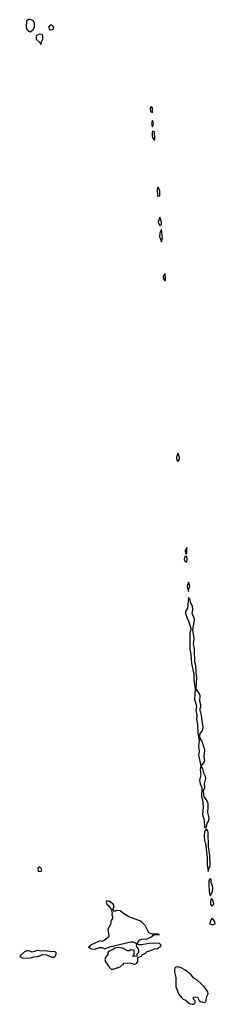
# Model space of a CAD drawing. Header units: inches. Extents: x 2608375 to 2737312, y 944064 to 1028306.
# Tile 69 of 69: x 2725671 to 2727849, y 1013512 to 1024489. Entities that reach past the tile are written whole.
import ezdxf

# ---------------------------------------------------------------- set-up
doc = ezdxf.new("R2010")
doc.units = ezdxf.units.IN
doc.header["$MEASUREMENT"] = 0
doc.layers.add('C7021', color=7, linetype='Continuous')
doc.layers.add('C7022', color=7, linetype='Continuous')

msp = doc.modelspace()

# ---------------------------------------------------------------- linework, layer by layer
at = {"layer": 'C7021', "color": 5, "elevation": 20}
for points in [[(2727430, 1019658), (2727416, 1019610), (2727416, 1019590), (2727430, 1019565), (2727443, 1019577), (2727449, 1019590), (2727449, 1019610)], [(2727530, 1018606), (2727514, 1018570), (2727518, 1018538), (2727530, 1018534)], [(2727530, 1018506), (2727510, 1018506), (2727503, 1018470), (2727510, 1018452), (2727530, 1018442), (2727534, 1018470)], [(2727550, 1018218), (2727538, 1018190), (2727536, 1018170), (2727550, 1018114), (2727555, 1018146), (2727564, 1018170), (2727562, 1018190)], [(2727550, 1018046), (2727541, 1017930), (2727518, 1017890), (2727516, 1017870), (2727535, 1017815), (2727555, 1017775), (2727575, 1017705), (2727576, 1017690), (2727564, 1017650), (2727567, 1017470), (2727577, 1017417), (2727583, 1017310), (2727611, 1017191), (2727608, 1017128), (2727624, 1017030), (2727618, 1016910), (2727636, 1016850), (2727638, 1016830), (2727631, 1016790), (2727642, 1016730), (2727638, 1016690), (2727650, 1016630), (2727656, 1016536), (2727668, 1016450), (2727663, 1016390), (2727670, 1016330), (2727663, 1016290), (2727687, 1016170), (2727682, 1016130), (2727686, 1016070), (2727674, 1016010), (2727682, 1015970), (2727700, 1015930), (2727697, 1015830), (2727708, 1015790), (2727712, 1015710), (2727708, 1015628), (2727723, 1015563), (2727730, 1015482), (2727738, 1015482), (2727750, 1015492), (2727759, 1015530), (2727773, 1015550), (2727780, 1015590), (2727766, 1015650), (2727771, 1015710), (2727768, 1015750), (2727750, 1015793), (2727726, 1015826), (2727721, 1015850), (2727719, 1015890), (2727731, 1015930), (2727730, 1015970), (2727745, 1016030), (2727741, 1016050), (2727720, 1016090), (2727710, 1016139), (2727699, 1016150), (2727694, 1016170), (2727725, 1016210), (2727731, 1016230), (2727726, 1016270), (2727731, 1016350), (2727702, 1016442), (2727680, 1016480), (2727677, 1016497), (2727678, 1016522), (2727710, 1016570), (2727715, 1016610), (2727701, 1016670), (2727695, 1016730), (2727679, 1016790), (2727680, 1016810), (2727687, 1016830), (2727687, 1016850), (2727676, 1016890), (2727680, 1016950), (2727672, 1016972), (2727640, 1017020), (2727637, 1017037), (2727645, 1017150), (2727635, 1017210), (2727632, 1017290), (2727621, 1017330), (2727616, 1017470), (2727606, 1017530), (2727614, 1017590), (2727598, 1017690), (2727619, 1017790), (2727617, 1017810), (2727593, 1017870), (2727598, 1017910), (2727594, 1017950), (2727574, 1017990), (2727570, 1018026)], [(2727750, 1015468), (2727730, 1015438), (2727724, 1015390), (2727730, 1015332), (2727738, 1015310), (2727757, 1015150), (2727759, 1015070), (2727770, 1014994), (2727776, 1015024), (2727790, 1015054), (2727789, 1015170), (2727774, 1015270), (2727770, 1015426), (2727765, 1015445)], [(2725890, 1015046), (2725874, 1015030), (2725878, 1014998), (2725910, 1014994), (2725918, 1015010), (2725910, 1015026)], [(2727790, 1014915), (2727776, 1014890), (2727775, 1014850), (2727779, 1014770), (2727790, 1014722), (2727816, 1014770), (2727821, 1014810), (2727819, 1014830), (2727801, 1014870), (2727802, 1014902)], [(2727810, 1014689), (2727798, 1014682), (2727794, 1014650), (2727795, 1014630), (2727810, 1014606), (2727831, 1014630), (2727830, 1014654)], [(2726650, 1014666), (2726638, 1014662), (2726634, 1014650), (2726642, 1014630), (2726657, 1014617), (2726670, 1014594), (2726690, 1014574), (2726710, 1014574), (2726716, 1014584), (2726722, 1014610), (2726710, 1014628), (2726690, 1014648), (2726670, 1014658)], [(2726710, 1014566), (2726698, 1014562), (2726694, 1014550), (2726702, 1014530), (2726698, 1014510), (2726705, 1014490), (2726705, 1014470), (2726690, 1014446), (2726680, 1014400), (2726652, 1014350), (2726662, 1014270), (2726645, 1014250), (2726610, 1014224), (2726590, 1014214), (2726570, 1014219), (2726550, 1014214), (2726458, 1014170), (2726446, 1014154), (2726434, 1014150), (2726471, 1014131), (2726510, 1014128), (2726554, 1014146), (2726585, 1014146), (2726610, 1014134), (2726630, 1014134), (2726670, 1014153), (2726910, 1014210), (2726930, 1014208), (2726970, 1014191), (2726983, 1014197), (2727009, 1014230), (2727030, 1014239), (2727090, 1014242), (2727149, 1014270), (2727158, 1014282), (2727170, 1014287), (2727226, 1014290), (2727210, 1014295), (2727150, 1014295), (2727109, 1014310), (2727069, 1014390), (2727030, 1014429), (2727010, 1014442), (2726886, 1014486), (2726825, 1014525), (2726790, 1014555), (2726750, 1014558), (2726728, 1014548)], [(2727810, 1014469), (2727801, 1014459), (2727786, 1014410), (2727803, 1014403), (2727830, 1014403), (2727849, 1014410), (2727845, 1014430), (2727830, 1014455)], [(2727170, 1014195), (2727114, 1014190), (2727030, 1014174), (2726996, 1014176), (2726970, 1014186), (2726966, 1014166), (2726970, 1014154), (2726991, 1014131), (2726994, 1014110), (2726994, 1014090), (2726974, 1014070), (2726974, 1014046), (2726928, 1014050), (2726942, 1014058), (2726946, 1014070), (2726946, 1014110), (2726935, 1014115), (2726910, 1014118), (2726892, 1014108), (2726870, 1014108), (2726817, 1014137), (2726770, 1014144), (2726730, 1014139), (2726710, 1014124), (2726658, 1014102), (2726652, 1014088), (2726651, 1014070), (2726626, 1014034), (2726618, 1014010), (2726626, 1013986), (2726670, 1013922), (2726690, 1013905), (2726710, 1013905), (2726788, 1013930), (2726810, 1013952), (2726826, 1013954), (2726826, 1013966), (2726833, 1013973), (2726908, 1013972), (2726950, 1013961), (2726970, 1013966), (2726988, 1013990), (2726986, 1014034), (2727026, 1014050), (2727036, 1014064), (2727070, 1014082), (2727090, 1014102), (2727130, 1014111), (2727170, 1014132), (2727210, 1014134), (2727227, 1014153), (2727242, 1014158), (2727246, 1014170), (2727226, 1014190)], [(2725870, 1014113), (2725810, 1014095), (2725770, 1014107), (2725750, 1014107), (2725724, 1014096), (2725671, 1014050), (2725690, 1014034), (2725710, 1014028), (2725790, 1014031), (2725830, 1014043), (2725870, 1014046), (2725930, 1014066), (2725970, 1014063), (2726030, 1014039), (2726050, 1014039), (2726064, 1014050), (2726075, 1014070), (2726075, 1014090), (2726074, 1014094), (2726050, 1014101), (2726030, 1014098), (2725950, 1014107), (2725910, 1014104)], [(2727430, 1013929), (2727414, 1013926), (2727403, 1013917), (2727396, 1013904), (2727393, 1013870), (2727408, 1013810), (2727408, 1013710), (2727439, 1013630), (2727467, 1013590), (2727490, 1013571), (2727518, 1013558), (2727570, 1013518), (2727590, 1013512), (2727610, 1013514), (2727626, 1013530), (2727626, 1013550), (2727606, 1013570), (2727606, 1013590), (2727623, 1013597), (2727652, 1013590), (2727670, 1013554), (2727684, 1013544), (2727726, 1013534), (2727742, 1013538), (2727747, 1013553), (2727749, 1013590), (2727769, 1013630), (2727764, 1013650), (2727741, 1013690), (2727717, 1013717), (2727654, 1013774), (2727610, 1013804), (2727581, 1013841), (2727559, 1013859), (2727510, 1013896), (2727470, 1013918)]]:
    msp.add_lwpolyline(points, close=True, dxfattribs=at)
at = {"layer": 'C7022', "color": 5, "elevation": 20}
for points in [[(2725790, 1024489), (2725770, 1024489), (2725747, 1024473), (2725743, 1024410), (2725750, 1024382), (2725770, 1024362), (2725790, 1024354), (2725820, 1024380), (2725836, 1024404), (2725835, 1024450), (2725829, 1024469), (2725818, 1024478)], [(2726030, 1024426), (2726010, 1024426), (2725994, 1024410), (2725998, 1024378), (2726030, 1024374), (2726046, 1024390), (2726046, 1024410)], [(2725890, 1024326), (2725854, 1024310), (2725854, 1024270), (2725893, 1024233), (2725898, 1024218), (2725910, 1024214), (2725918, 1024250), (2725928, 1024270), (2725927, 1024307), (2725922, 1024322)], [(2727130, 1023518), (2727123, 1023490), (2727128, 1023468), (2727130, 1023462), (2727150, 1023454), (2727150, 1023506)], [(2727150, 1023366), (2727138, 1023330), (2727150, 1023294), (2727159, 1023330)], [(2727150, 1023246), (2727145, 1023230), (2727146, 1023190), (2727150, 1023174), (2727170, 1023142), (2727176, 1023164), (2727171, 1023231), (2727170, 1023238)], [(2727210, 1022626), (2727201, 1022590), (2727207, 1022530), (2727210, 1022522), (2727230, 1022525), (2727230, 1022586)], [(2727230, 1022286), (2727211, 1022230), (2727230, 1022192), (2727248, 1022210), (2727249, 1022230)], [(2727250, 1022148), (2727241, 1022139), (2727231, 1022110), (2727228, 1022070), (2727250, 1022014), (2727255, 1022025), (2727260, 1022061)], [(2727290, 1021658), (2727270, 1021626), (2727268, 1021610), (2727290, 1021574), (2727294, 1021606)]]:
    msp.add_lwpolyline(points, close=True, dxfattribs=at)

doc.saveas('drawing.dxf')
